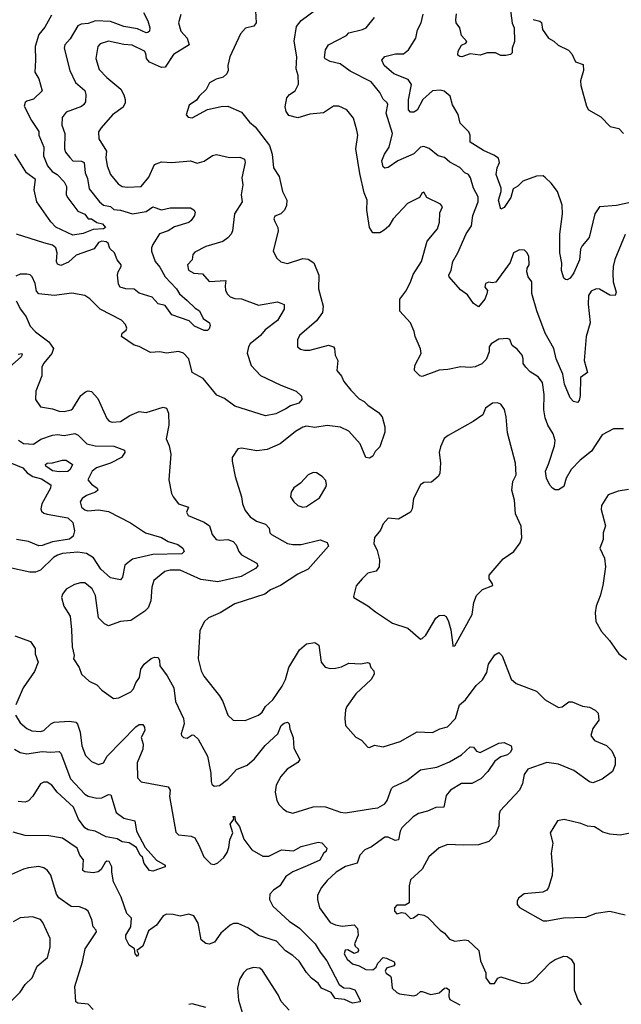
# Model space of a CAD drawing. Extents: x 1892934 to 2008621, y 567149 to 683290.
# Tile 91 of 256: x 1921823 to 1925353, y 618860 to 624633. Entities that reach past the tile are written whole.
import ezdxf

# ---------------------------------------------------------------- set-up
doc = ezdxf.new("R2010")
doc.units = 0

msp = doc.modelspace()

# ---------------------------------------------------------------- linework, layer by layer
at = {"layer": '0CON20XD'}
for points in [[(1923207.5, 624685), (1923210, 624615), (1923196.7, 624595), (1923147, 624583), (1923119.3, 624550.7), (1923055.4, 624415), (1923044.4, 624365), (1923046.4, 624335), (1923038.6, 624315), (1923016.2, 624295), (1922976.7, 624283.3), (1922937.3, 624262.7), (1922916.8, 624223.2), (1922876.2, 624185), (1922860, 624160), (1922818.1, 624131.9), (1922800, 624075), (1922811.7, 624061.7), (1922835, 624056.7), (1922924.3, 624105.7), (1923005, 624124.3), (1923045, 624125.8), (1923125, 624090), (1923171.8, 624031.7), (1923204.6, 624005), (1923287.9, 623895), (1923304.2, 623845), (1923312, 623765), (1923345, 623713.3), (1923364.2, 623625), (1923389.4, 623575), (1923387.6, 623542.4), (1923375.8, 623515), (1923355.5, 623494.5), (1923320, 623480), (1923314.5, 623465.5), (1923319.5, 623449.5), (1923337.1, 623415), (1923340, 623395), (1923310, 623275), (1923331.2, 623235), (1923355, 623212.5), (1923395, 623203.1), (1923485, 623232.5), (1923515, 623229.4), (1923547.8, 623207.8), (1923577.5, 623135), (1923576.9, 623055), (1923602.6, 622952.6), (1923598.9, 622915), (1923565, 622867.5), (1923465, 622781.2), (1923452.9, 622755), (1923453.3, 622715), (1923470.5, 622700.5), (1923494.2, 622694.2), (1923525, 622695.8), (1923635, 622724), (1923663.3, 622715), (1923670, 622705), (1923674.4, 622665), (1923688.9, 622635), (1923683.5, 622575), (1923712, 622542), (1923725, 622512), (1923765, 622460), (1923815, 622408.9), (1923844.1, 622394.1), (1923865, 622371.9), (1923928.9, 622328.9), (1923950, 622305), (1923965.6, 622245), (1923966.2, 622215), (1923935, 622128.9), (1923908.1, 622101.9), (1923895, 622074.4), (1923875, 622061.4), (1923853.3, 622065), (1923821.1, 622145), (1923755, 622220.9), (1923705, 622243.2), (1923627, 622253), (1923555, 622241.5), (1923505, 622249.1), (1923485, 622244.5), (1923441.5, 622218.5), (1923350.8, 622145), (1923275, 622112.9), (1923215, 622104.4), (1923125, 622120), (1923103.6, 622116.4), (1923070, 622065), (1923070, 622045), (1923086.7, 621955), (1923124.2, 621835), (1923130.5, 621795), (1923146.9, 621755), (1923175, 621717.5), (1923211.9, 621691.9), (1923265.8, 621675), (1923287.7, 621652.3), (1923290, 621625), (1923300, 621615), (1923395, 621561.9), (1923425, 621555.6), (1923475, 621556.2), (1923585, 621582.5), (1923627.3, 621567.3), (1923635.6, 621545), (1923515, 621410.8), (1923455, 621382), (1923354.1, 621315.9), (1923295, 621290.6), (1923261.2, 621265), (1923085, 621207.5), (1922998.8, 621155), (1922931.2, 621125), (1922905, 621102), (1922880.2, 621049.8), (1922871.1, 620885), (1922888.5, 620815), (1922903.1, 620783.1), (1922995, 620668.9), (1923015.5, 620635.5), (1923043.8, 620555), (1923075, 620526.7), (1923145, 620524.2), (1923225, 620554.4), (1923245, 620572), (1923265.6, 620605), (1923307.5, 620645), (1923363.1, 620725), (1923382.9, 620765), (1923402.9, 620835), (1923465, 620938.8), (1923506.1, 620973.9), (1923555, 620981.2), (1923578.8, 620965), (1923591.9, 620865), (1923615, 620837.1), (1923645, 620829.5), (1923675, 620830), (1923711.4, 620838.6), (1923755, 620859.2), (1923823.6, 620856.4), (1923863, 620863), (1923875, 620860), (1923883.9, 620833.9), (1923900, 620815), (1923903.3, 620795), (1923885.8, 620765), (1923795, 620680), (1923741.8, 620605), (1923735, 620586.7), (1923730, 620535), (1923734.3, 620495), (1923795, 620426.2), (1923829.3, 620409.3), (1923865, 620368.1), (1923875, 620365.7), (1923905, 620380), (1923955, 620370), (1924055, 620401.4), (1924155, 620458.1), (1924245, 620454.3), (1924287.5, 620475), (1924332.8, 620487.2), (1924380.6, 620535), (1924403.8, 620616.2), (1924437.8, 620645), (1924501.3, 620728.7), (1924537.3, 620762.7), (1924562.7, 620805), (1924572.9, 620855), (1924610.3, 620909.7), (1924635, 620923.3), (1924653, 620903), (1924705.6, 620765.6), (1924735, 620740), (1924855, 620695.8), (1924906.2, 620645), (1924985, 620600), (1925005, 620604), (1925045, 620633.1)], [(1925365.8, 622234.2), (1925305.9, 622234.1), (1925240.6, 622199.4), (1925177.4, 622102.6), (1925110.4, 622049.6), (1925057.9, 621995), (1925028.8, 621945), (1925015, 621896), (1924985, 621875.6), (1924965, 621875.6), (1924948, 621885), (1924933, 621903), (1924914.5, 621944.5), (1924908.8, 621985), (1924925, 622026.2), (1924961.2, 622135), (1924965.4, 622165), (1924953.6, 622203.6), (1924920.6, 622255), (1924905, 622297.5), (1924898.9, 622345), (1924900.6, 622435), (1924889.6, 622505), (1924865, 622538.8), (1924817.7, 622567.7), (1924792.5, 622595), (1924777.7, 622617.7), (1924777.7, 622645), (1924770.7, 622665), (1924741.2, 622701.2), (1924711.5, 622721.5), (1924697.7, 622757.7), (1924685, 622762.5), (1924635, 622759.6), (1924588.2, 622731.8), (1924576.4, 622715), (1924578.2, 622685), (1924560.5, 622639.5), (1924535, 622615.9), (1924495, 622597.1), (1924465, 622592.7), (1924411.9, 622598.1), (1924335, 622581.9), (1924285, 622578.6), (1924185, 622540), (1924170, 622545), (1924140, 622575), (1924141.2, 622605), (1924178.6, 622675), (1924175, 622702.5), (1924143.9, 622776.1), (1924138, 622805), (1924116, 622855), (1924053.4, 622923.4), (1924054.1, 622994.1), (1924088.3, 623041.7), (1924116.3, 623093.7), (1924131.2, 623138.8), (1924181.1, 623215), (1924214.2, 623335), (1924274.5, 623405.5), (1924285.6, 623445), (1924288.8, 623501.2), (1924303.3, 623535), (1924291.2, 623551.2), (1924210.9, 623590.9), (1924195, 623620.8), (1924185, 623617.1), (1924169.1, 623590.9), (1924098.8, 623555), (1924014.4, 623465), (1923988, 623422), (1923961.9, 623398.1), (1923935, 623383.3), (1923895, 623382.9), (1923874.7, 623414.7), (1923859.6, 623515), (1923861.5, 623575), (1923845, 623617.5), (1923818.5, 623731.5), (1923794.6, 623874.6), (1923806.5, 623955), (1923801.9, 623985), (1923780.6, 624055), (1923742, 624105), (1923695, 624125.6), (1923665, 624125.6), (1923605, 624085.7), (1923525, 624079.2), (1923455, 624056.9), (1923401.7, 624071.7), (1923386.9, 624095), (1923381.2, 624121.2), (1923391.1, 624175), (1923406, 624194), (1923439.1, 624215), (1923458.2, 624255), (1923457.8, 624305), (1923444.2, 624345), (1923448.5, 624415), (1923433, 624507), (1923446.8, 624593.2), (1923475, 624628), (1923594, 624715)], [(1924699.1, 624715), (1924713.2, 624613.2), (1924723.1, 624585), (1924725.4, 624504.6), (1924712.5, 624465), (1924711.7, 624438.3), (1924701.7, 624428.3), (1924675, 624422.5), (1924645, 624422.5), (1924615, 624437.5), (1924565, 624437.5), (1924525, 624423.8), (1924465, 624432.2), (1924417.5, 624415), (1924405, 624416.7), (1924393.3, 624425), (1924395, 624447.5), (1924415, 624482.5), (1924440, 624495), (1924446.7, 624505), (1924415, 624540), (1924404.4, 624585), (1924384.1, 624614.1), (1924381.1, 624631.1), (1924385, 624667.5)], [(1922010.5, 624659.5), (1921970.4, 624589.6), (1921935.4, 624545), (1921913.9, 624475), (1921916.9, 624395), (1921911.8, 624325), (1921936.3, 624286.3), (1921954.4, 624215), (1921905, 624166.7), (1921865, 624155.8), (1921855, 624147.5), (1921850, 624125), (1921891.5, 624041.5), (1921935, 623977.5), (1921935.7, 623955), (1921964.5, 623885), (1921963.1, 623835), (1921985.9, 623775), (1922013.2, 623743.2), (1922043.8, 623725), (1922085, 623681.1), (1922097.9, 623655), (1922096.2, 623605), (1922105, 623588.1), (1922165, 623509.7), (1922205, 623492.3), (1922225, 623465.8), (1922245, 623465.6), (1922275, 623443.1), (1922308.8, 623435), (1922325.8, 623415), (1922314.1, 623405.9), (1922255, 623403.3), (1922195, 623378.9), (1922135, 623369.2), (1922035, 623415.6), (1922005, 623448.1), (1921924.5, 623564.5), (1921908, 623635), (1921915, 623695.8), (1921862.5, 623735), (1921795.3, 623845)], [(1922767.7, 624662.3), (1922754.4, 624615), (1922768.9, 624565), (1922805, 624524.2), (1922816.9, 624485), (1922725, 624429.2), (1922676, 624354), (1922655, 624353.2), (1922585, 624384.5), (1922567.6, 624405), (1922563.3, 624435), (1922555, 624447.5), (1922483.4, 624483.4), (1922435, 624487.3), (1922345, 624507.5), (1922295, 624491.5), (1922280.8, 624475), (1922269.2, 624405), (1922290.1, 624340.1), (1922335, 624292.9), (1922415.6, 624225.6), (1922435, 624191.4), (1922441.8, 624165), (1922441.6, 624145), (1922429.7, 624120.3), (1922368.6, 624075), (1922300.7, 623999.3), (1922286.2, 623975), (1922287.1, 623935), (1922332.2, 623862.2), (1922328.1, 623825), (1922336.3, 623775), (1922355, 623725.7), (1922401, 623671), (1922425, 623655.4), (1922455, 623650), (1922535, 623654.4), (1922580.9, 623709.1), (1922615, 623783.3), (1922655, 623798.6), (1922715, 623795.6), (1922825, 623804.4), (1922865, 623790.6), (1922905, 623803.1), (1922955, 623835.7), (1922978.3, 623841.7), (1923055, 623825.5), (1923115, 623826.7), (1923141.2, 623815), (1923145.7, 623795), (1923125.5, 623705), (1923132.2, 623665), (1923122.5, 623605), (1923127.5, 623565), (1923082.9, 623495), (1923071.1, 623395), (1923063.1, 623375), (1923045, 623352.9), (1923015, 623332.2), (1922915, 623302.9), (1922850.7, 623269.3), (1922839.2, 623255), (1922834.2, 623225), (1922807.3, 623195), (1922813.4, 623163.4), (1922845, 623147.1), (1922895, 623143.1), (1922935, 623097.5), (1923033.3, 623103.3), (1923028.1, 623071.9), (1923031.4, 623045), (1923042.8, 623022.8), (1923058.7, 623008.7), (1923085, 622997.7), (1923125, 622995.8), (1923225, 622958.1), (1923335, 622979.2), (1923375, 622962.5), (1923375.5, 622935), (1923335, 622869.5), (1923263.8, 622815), (1923235, 622780.8), (1923175, 622731.9), (1923164.6, 622715), (1923157.4, 622677.4), (1923180.5, 622605), (1923235, 622546.9), (1923355, 622488.9), (1923445, 622455.6), (1923476.7, 622425), (1923478.8, 622405), (1923461.2, 622385), (1923411.4, 622368.6), (1923385, 622350.5), (1923325, 622321.1), (1923265, 622310.7), (1923085, 622367.5), (1923025, 622411.1), (1922980.3, 622430.3), (1922898.8, 622528.8), (1922835, 622564.2), (1922815, 622643.3), (1922785, 622678), (1922755, 622687.5), (1922685, 622677.8), (1922645, 622685.6), (1922591.1, 622681.1), (1922525, 622717.1), (1922495, 622724.2), (1922421.1, 622775), (1922424.6, 622795), (1922448, 622812), (1922452.5, 622825), (1922444.5, 622845), (1922420.9, 622870.9), (1922295, 622935.4), (1922235, 622995.5), (1922206.1, 623016.1), (1922128.9, 623028.9), (1922025, 623016.4), (1921935.6, 623025.6), (1921921.3, 623041.3), (1921913.1, 623085), (1921895.8, 623125), (1921885, 623135.8), (1921865, 623141.4), (1921825, 623140), (1921800.3, 623129.7)], [(1922549.3, 624675), (1922575.2, 624625), (1922587.2, 624585), (1922584.6, 624565.4), (1922575, 624556.7), (1922565, 624555.6), (1922515, 624578.4), (1922435, 624591.9), (1922355, 624621.1), (1922267.5, 624625), (1922225, 624609.6), (1922183.8, 624606.2), (1922163.6, 624596.4), (1922118.9, 624521.1), (1922088.6, 624485), (1922083.3, 624465), (1922117.8, 624335), (1922150, 624265), (1922205, 624216.7), (1922210.9, 624195), (1922208.3, 624151.7), (1922198.6, 624135), (1922185, 624124.5), (1922095, 624090.5), (1922071.7, 624058.3), (1922070.4, 624015), (1922088.5, 623965), (1922085.4, 623875), (1922092.1, 623855), (1922117.5, 623825), (1922135, 623804.6), (1922185, 623803.8), (1922201.8, 623795), (1922208, 623735), (1922221.1, 623701.1), (1922230.5, 623640.5), (1922291.3, 623565), (1922315, 623545.9), (1922355, 623537.3), (1922375, 623520.5), (1922415, 623516.2), (1922484.7, 623494.7), (1922565, 623508.8), (1922605, 623535.3), (1922655, 623517.9), (1922705, 623528.9), (1922825, 623530), (1922845, 623517.1), (1922851.8, 623505), (1922848.9, 623485), (1922829.6, 623455), (1922815, 623444.2), (1922732.2, 623417.8), (1922695, 623395.4), (1922643.4, 623376.6), (1922603.4, 623315), (1922597.2, 623295), (1922597.3, 623275), (1922617.8, 623215), (1922645, 623182.2), (1922676.7, 623125), (1922742.3, 623055), (1922761.1, 623025), (1922805, 622986.9)], [(1925375, 623372.5), (1925315, 623226.7), (1925304.5, 623185), (1925302.5, 623145), (1925304.4, 623095), (1925322.5, 623035), (1925316.2, 623015), (1925285, 623017.5), (1925225, 623053.5), (1925205, 623055.6), (1925175, 623040.8), (1925160.5, 623015), (1925158.8, 622965), (1925170, 622855), (1925146.7, 622775), (1925133.8, 622635), (1925154.3, 622565), (1925112.7, 622535), (1925111.4, 622428.6), (1925105, 622400), (1925095, 622388.8), (1925071.2, 622395), (1925052.2, 622415), (1925018.9, 622495), (1925009.3, 622555), (1924969.6, 622645), (1924956.2, 622705), (1924905.6, 622795), (1924856.7, 622925), (1924827.8, 623027.8), (1924827.5, 623095), (1924806.2, 623125), (1924797.5, 623155), (1924800, 623175), (1924811.2, 623195), (1924809.2, 623245), (1924801.2, 623265), (1924785, 623281.2), (1924755, 623284), (1924720, 623265), (1924700.5, 623209.5), (1924616, 623094), (1924595, 623089.1), (1924575, 623094.6), (1924555.6, 623085), (1924552.9, 623065), (1924568.1, 623045), (1924564.5, 623025), (1924552.7, 622995), (1924515, 622950), (1924485, 622968.8), (1924450.2, 623020.2), (1924408.8, 623048.8), (1924343.3, 623125), (1924340, 623135), (1924354.3, 623165), (1924363.8, 623215), (1924393.9, 623266.1), (1924442.9, 623377.1), (1924473.2, 623425), (1924481.4, 623485), (1924513.7, 623565), (1924512.9, 623595), (1924485.5, 623645), (1924468.5, 623705), (1924455.4, 623725.4), (1924434.2, 623735), (1924405, 623765.4), (1924346.4, 623796.4), (1924315, 623824.3), (1924278, 623835), (1924225, 623877.1), (1924195, 623890), (1924175, 623885.8), (1924135, 623845.6), (1924042.5, 623805), (1923985, 623765.7), (1923965, 623761.2), (1923955, 623770), (1923947.1, 623805), (1923963.2, 623845), (1923990.4, 623885), (1924009.3, 623965), (1923973.1, 624085), (1923982.5, 624135), (1923978.1, 624145), (1923956.2, 624166.2), (1923935.6, 624205), (1923885, 624268.6), (1923761.5, 624331.5), (1923703.8, 624373.8), (1923645, 624387.5), (1923615, 624403.1), (1923611.7, 624411.7), (1923618.1, 624455), (1923635, 624484.5), (1923739.6, 624540.4), (1923755, 624556.4), (1923835, 624574.4), (1923855, 624584.4), (1923904.4, 624645)], [(1925415, 623562.8), (1925325, 623543.9), (1925225, 623535.4), (1925196.9, 623495), (1925163.1, 623355), (1925122.7, 623307.3), (1925113.1, 623286.9), (1925106.7, 623225), (1925075, 623148), (1925053, 623117), (1925035, 623108), (1925025, 623110), (1925015, 623117.5), (1925002.5, 623162.5), (1925004.2, 623205), (1924991.6, 623265), (1924991.5, 623375), (1925007.5, 623495), (1925005.4, 623545), (1924977.5, 623625), (1924941.1, 623675), (1924908.5, 623705), (1924895, 623716.5), (1924855, 623714.8), (1924774.9, 623685.1), (1924745, 623655.8), (1924719.1, 623640.9), (1924705, 623589.4), (1924665, 623530.8), (1924645, 623522.5), (1924631.4, 623575), (1924647.3, 623625), (1924647.8, 623645), (1924618.5, 623725), (1924623.9, 623765), (1924637.7, 623795), (1924631.2, 623821.2), (1924605, 623838.9), (1924543.3, 623865), (1924465, 623913.8), (1924466.2, 623955), (1924457.8, 623975), (1924406.5, 624025), (1924396.1, 624076.1), (1924362.6, 624132.6), (1924349.4, 624185), (1924314, 624214), (1924289.8, 624219.8), (1924245, 624216.4), (1924188.8, 624165), (1924155, 624102.5), (1924135, 624090), (1924115, 624090.8), (1924104.6, 624105), (1924103.2, 624163.2), (1924122.4, 624252.4), (1924102.4, 624282.4), (1924017.3, 624315), (1923961.1, 624365), (1923948, 624395), (1923965, 624417.1), (1924028, 624432), (1924075, 624431.9), (1924104.2, 624455), (1924146.9, 624525), (1924156.6, 624573.4), (1924177.5, 624615), (1924189.4, 624665)], [(1924835, 624634.4), (1924875, 624624.4), (1924885, 624615.8), (1924890.9, 624575), (1924924.5, 624524.5), (1924956.6, 624506.6), (1924982.6, 624482.6), (1925043.4, 624453.4), (1925062.1, 624432.1), (1925082.9, 624385), (1925129.1, 624369.1), (1925130.5, 624335), (1925113.1, 624275), (1925115, 624247.5), (1925148.1, 624125), (1925159.2, 624105), (1925232.4, 624062.4), (1925287.3, 624007.3), (1925337.5, 623995), (1925365.8, 623965.8)], [(1922805, 622986.9), (1922851.9, 622941.9), (1922878.5, 622925), (1922900, 622880), (1922937.5, 622855), (1922940.5, 622839.5), (1922935, 622820), (1922925, 622810.8), (1922905, 622810.9), (1922848.5, 622835), (1922818, 622868), (1922715, 622903.1), (1922676, 622956), (1922635, 622966.1), (1922600, 623005), (1922525, 623029.1), (1922495, 623051.9), (1922445, 623054), (1922413.3, 623065), (1922402.1, 623082.1), (1922396.2, 623135), (1922400.9, 623155), (1922419.4, 623185), (1922418.5, 623195), (1922395.2, 623225.2), (1922380.3, 623265), (1922351.6, 623291.6), (1922342.4, 623322.4), (1922330.5, 623330.5), (1922305, 623334.1), (1922285, 623326.8), (1922260, 623290), (1922155, 623252.7), (1922108.6, 623211.4), (1922065, 623192.1), (1922045, 623199.5), (1922038.4, 623215), (1922043.3, 623265), (1922035, 623294.4), (1922015, 623311.5), (1921965, 623324.6), (1921805, 623374.4)], [(1921802.5, 622985), (1921828.6, 622935), (1921860.8, 622890.8), (1921885, 622836), (1921915, 622802.2), (1921995, 622743.6), (1922022.3, 622705), (1922011.8, 622675), (1921965, 622619.5), (1921953, 622597), (1921952.7, 622545), (1921918.4, 622455), (1921916.2, 622405), (1921945, 622362.2), (1922015, 622350.8), (1922055, 622337.3), (1922085, 622336.4), (1922124.5, 622344.5), (1922135, 622352.5), (1922181.6, 622428.4), (1922208.5, 622451.5), (1922225, 622456.2), (1922245, 622452.7), (1922280.8, 622410.8), (1922335, 622294.2), (1922348.9, 622278.9), (1922365, 622272.7), (1922415, 622277.7), (1922468.5, 622311.5), (1922525, 622335.5), (1922565, 622329.4), (1922665, 622360), (1922685.3, 622355.3), (1922696.1, 622325), (1922698.5, 622255), (1922681.8, 622175), (1922699.4, 622135), (1922709.4, 622085), (1922697.5, 621935), (1922714.2, 621855), (1922724.2, 621835), (1922754.5, 621794.5), (1922813.3, 621775), (1922801.2, 621745), (1922812.5, 621725), (1922905, 621687.4), (1922937.5, 621665), (1922951.9, 621615), (1922975, 621585.8), (1922995, 621580.6), (1923045, 621584.4), (1923075, 621572.9), (1923093.5, 621553.5), (1923108.9, 621515), (1923124.4, 621495), (1923215, 621446), (1923219.5, 621430.5), (1923206.2, 621415), (1923121.9, 621368.1), (1922985, 621337.7), (1922885, 621350.5), (1922765, 621404.7), (1922705, 621404.6), (1922675, 621398.2), (1922609.2, 621345), (1922598.6, 621305), (1922592.9, 621225), (1922577.5, 621185), (1922558, 621165), (1922475, 621110.5), (1922415, 621103.8), (1922345, 621079.2), (1922320.7, 621090.7), (1922285.5, 621125.5), (1922267.5, 621257.5), (1922247.8, 621295), (1922205, 621330), (1922179.2, 621330.8), (1922145, 621320.8), (1922095.6, 621294.4), (1922074, 621265), (1922068, 621245), (1922082, 621195), (1922120, 621135), (1922127.5, 621055), (1922131.4, 620955), (1922142, 620905), (1922138.8, 620885), (1922172.5, 620835), (1922185.9, 620795.9), (1922230, 620755), (1922275, 620733.8), (1922305, 620701.2), (1922372.7, 620652.7), (1922405, 620655.7), (1922475, 620691.1), (1922491.3, 620708.7), (1922504.8, 620745.2), (1922526.8, 620775), (1922534.5, 620825), (1922553.3, 620855), (1922595, 620887.8), (1922615, 620895.6), (1922635, 620893.3), (1922644, 620875), (1922646.2, 620845), (1922689.2, 620785), (1922727.8, 620715), (1922738.1, 620635), (1922784, 620535), (1922788.8, 620505), (1922771.2, 620445), (1922773.3, 620435), (1922784.1, 620424.1), (1922805, 620419.4), (1922835, 620438.8), (1922845, 620438), (1922870.8, 620415), (1922924.6, 620314.6), (1922944.4, 620215), (1922946, 620166)], [(1921815, 622671.4), (1921835, 622675.6), (1921838.6, 622668.6), (1921832.5, 622655), (1921765, 622596.4)], [(1924365, 620960), (1924375, 620962.5), (1924476.7, 621145), (1924486.7, 621215), (1924504, 621256), (1924539.1, 621290.9), (1924598, 621315), (1924597.5, 621325), (1924577.1, 621355), (1924578, 621375), (1924659.3, 621470.7), (1924722, 621515), (1924758.8, 621565), (1924768.8, 621595), (1924765.9, 621664.1), (1924730.9, 621735), (1924725.6, 621815), (1924710.5, 621875), (1924715.6, 621924.4), (1924735.5, 621965), (1924732.4, 622032.4), (1924685, 622210), (1924677.1, 622305), (1924667.6, 622347.6), (1924645, 622378.8), (1924625.9, 622385.9), (1924596.1, 622383.9), (1924556.2, 622355), (1924540, 622315), (1924483.4, 622276.6), (1924336.2, 622195), (1924313.5, 622176.5), (1924291.3, 622128.7), (1924283.3, 622095), (1924292.7, 622035), (1924288.9, 621971.1), (1924278.8, 621955), (1924238.3, 621921.7), (1924195, 621920), (1924174, 621905), (1924134.2, 621825), (1924125.6, 621764.4), (1924115.8, 621745), (1924045, 621704.2), (1923985, 621710), (1923955, 621676.7), (1923940.5, 621639.5), (1923905, 621597.5), (1923901.7, 621561.7), (1923920.5, 621520.5), (1923934, 621465), (1923932.5, 621425), (1923915, 621399.2), (1923865, 621386.7), (1923832, 621355), (1923797.3, 621312.7), (1923781.7, 621251.7), (1923784.2, 621244.2), (1923865, 621196.9), (1923910.2, 621160.2), (1924011.2, 621095), (1924100, 621065), (1924175, 621001.2), (1924185, 621003.8), (1924205, 621024), (1924265, 621124), (1924285, 621139.2), (1924312.3, 621142.3), (1924325, 621133.3), (1924339.2, 621105), (1924352.5, 621055), (1924363.3, 620965), (1924365, 620960)], [(1921816.6, 622166.6), (1921845, 622147.1), (1921903.6, 622143.6), (1921947.7, 622172.3), (1922015, 622197.1), (1922045, 622199.8), (1922085, 622193.9), (1922147.2, 622207.2), (1922167, 622197), (1922216.9, 622145), (1922265, 622133.8), (1922375, 622131.6), (1922438.8, 622108.8), (1922440, 622095), (1922420.8, 622065), (1922355, 622032.6), (1922274.5, 622005.5), (1922247.5, 621985), (1922223.8, 621935), (1922245, 621908.5), (1922276.9, 621885), (1922280.8, 621875), (1922267.9, 621862.1), (1922215, 621843.1), (1922188.8, 621825), (1922178, 621805), (1922186, 621775), (1922205, 621759.4), (1922223.8, 621753.8), (1922285, 621758.6), (1922345, 621748.9), (1922472.7, 621682.7), (1922560.8, 621625), (1922655, 621596.2), (1922695, 621573.8), (1922750, 621555), (1922780, 621535), (1922788.8, 621515), (1922775, 621501.9), (1922605, 621497.1), (1922485, 621470.5), (1922440.9, 621435), (1922426.8, 621365), (1922415, 621348.9), (1922355, 621360.8), (1922300.1, 621410.1), (1922257.1, 621477.1), (1922215, 621503.1), (1922165, 621510.4), (1922075, 621502.9), (1922045, 621493.4), (1922021.3, 621478.7), (1921945, 621405.4), (1921915, 621393.8), (1921883, 621393), (1921775, 621417.3)], [(1921775, 622032.3), (1921841.2, 622005), (1921868, 621975), (1921900, 621955), (1921950.8, 621940.8), (1922006.2, 621906.2), (1922004.7, 621885), (1921953.4, 621795), (1921947.9, 621765), (1921951.3, 621751.3), (1921965, 621738.5), (1921985, 621732.7), (1922105, 621711.8), (1922135.3, 621685), (1922145.2, 621635.2), (1922137, 621605), (1922115, 621587), (1922015, 621571.9), (1921955, 621549.7), (1921935, 621548.4), (1921875, 621572.8), (1921805, 621584.7)], [(1922055, 621981.2), (1922015, 621986.9), (1921977.1, 622015), (1921974.4, 622025), (1921985, 622031.9), (1922016.2, 622033.8), (1922075, 622050.5), (1922095, 622049.4), (1922132.5, 622025), (1922120, 621995), (1922105, 621984.6), (1922055, 621981.2)], [(1923485, 621774), (1923505, 621778), (1923581.7, 621828.3), (1923618.8, 621891.2), (1923623.9, 621906.1), (1923620, 621930), (1923596.7, 621955), (1923565, 621976.2), (1923545, 621978), (1923515, 621963.8), (1923470, 621915), (1923431.4, 621888.6), (1923415, 621862.5), (1923412, 621835), (1923431.2, 621805), (1923454.3, 621784.3), (1923485, 621774)], [(1925395, 621878), (1925335, 621868), (1925275, 621846.7), (1925236, 621785), (1925235, 621760), (1925259.2, 621665), (1925246.8, 621623.2), (1925245.4, 621585), (1925227.5, 621535), (1925254.2, 621475), (1925260, 621425), (1925244.2, 621315), (1925229.2, 621255), (1925204.2, 621195), (1925200, 621155), (1925204, 621105), (1925235.7, 621045.7), (1925283, 620993), (1925338.9, 620915), (1925382.2, 620882.2)], [(1921795, 621020), (1921887.4, 620987.4), (1921913.1, 620945), (1921914.7, 620914.7), (1921931.2, 620865), (1921909.6, 620810.4), (1921842.7, 620715), (1921800, 620615)], [(1925045, 620633.1), (1925065, 620632.9), (1925125, 620608.6), (1925165, 620602.9), (1925198.8, 620585), (1925217, 620567), (1925220, 620525), (1925185, 620476.2), (1925174.4, 620435), (1925195, 620405.7), (1925265, 620377.5), (1925297.5, 620345), (1925316.4, 620303.6), (1925316.1, 620263.9), (1925301.2, 620225), (1925240.7, 620179.3), (1925185, 620158.9), (1925165, 620164.6), (1925075, 620230.7), (1924985, 620267.3), (1924915, 620277.8), (1924805, 620237.8), (1924782.3, 620207.7), (1924772.1, 620155), (1924754.5, 620115), (1924642, 619995), (1924636, 619975), (1924634.2, 619905.8), (1924613.8, 619855), (1924575.7, 619814.3), (1924514.4, 619795.6), (1924425, 619792.2), (1924335, 619797.1), (1924283.6, 619776.4), (1924223.8, 619725), (1924185, 619652), (1924115, 619590), (1924107.5, 619555), (1924108, 619455), (1924085, 619441.8), (1924035, 619440.9), (1924022.6, 619425), (1924021.8, 619405), (1924035, 619391.2), (1924065, 619398.2), (1924085, 619394.7), (1924115, 619363.7), (1924134, 619366), (1924162.4, 619387.6), (1924195, 619382.5), (1924215, 619371.2), (1924290, 619295), (1924316.3, 619276.3), (1924345, 619241.2), (1924375, 619230), (1924435, 619237.5), (1924454.1, 619234.1), (1924516, 619175), (1924525.8, 619115), (1924557.1, 619045), (1924556.9, 619015), (1924581.7, 618981.7), (1924608.5, 618981.5), (1924627.3, 619012.7), (1924645, 619020), (1924768.8, 618981.2), (1924807.5, 618985), (1924835, 619000), (1924935, 619103.1), (1924965, 619122.5), (1925015, 619141.1), (1925035, 619140.8), (1925058.8, 619125), (1925076, 619095), (1925075.6, 618945), (1925097, 618887), (1925117.5, 618857.5)], [(1921799.1, 620555), (1921825, 620510), (1921865, 620476.4), (1921895, 620463.1), (1921945, 620460), (1921965, 620464.4), (1922006.1, 620503.9), (1922025.4, 620514.6), (1922115, 620520.4), (1922153.1, 620513.1), (1922162.5, 620502.5), (1922177.3, 620455), (1922187.2, 620375), (1922208.9, 620318.9), (1922243.9, 620283.9), (1922285, 620265.8), (1922315.6, 620275), (1922336.9, 620315), (1922505, 620487.5), (1922525, 620500.8), (1922545, 620500), (1922555.4, 620485.4), (1922557.5, 620465), (1922536, 620424), (1922547.3, 620385), (1922545.4, 620355.4), (1922513.2, 620275), (1922515, 620187.5), (1922535, 620164), (1922693.8, 620135), (1922705.7, 620115), (1922702, 620078), (1922738.3, 619868.3), (1922755, 619853.3), (1922830, 619845), (1922850, 619835), (1922875, 619793.3), (1922904, 619724), (1922945, 619682.7), (1922965, 619680), (1922985, 619689.4), (1923020, 619720), (1923039.8, 619750.2), (1923050.6, 619779.4), (1923056.1, 619825), (1923072.7, 619865), (1923058.8, 619915), (1923080, 619945), (1923075, 619960), (1923085, 619960), (1923087.5, 619935), (1923112.6, 619902.6), (1923138.6, 619828.6), (1923185.5, 619765.5), (1923249.3, 619729.3), (1923285, 619729.1), (1923358.8, 619765), (1923430.3, 619759.7), (1923475, 619784.4), (1923575, 619811.1), (1923595, 619805.6), (1923625.6, 619775), (1923621.7, 619758.3), (1923605.5, 619744.5), (1923583.1, 619705), (1923508.8, 619671.2), (1923425, 619637.1), (1923385, 619609.1), (1923350, 619555), (1923311.2, 619528.8), (1923290, 619505), (1923289.4, 619475), (1923307.5, 619435), (1923405, 619348.1), (1923465, 619306.4), (1923556.5, 619215), (1923585.3, 619165.3), (1923624.4, 619115), (1923696.7, 618975), (1923725, 618956.7), (1923760, 618955), (1923788.8, 618945), (1923820, 618885), (1923820, 618875), (1923775, 618866.2), (1923728.1, 618888.1), (1923674.7, 618894.7), (1923649.7, 618929.7), (1923593.6, 618953.6), (1923573.3, 618983.3), (1923535, 619013.3), (1923506.6, 619046.6), (1923462.1, 619112.1), (1923425, 619146.8), (1923383, 619173), (1923330.5, 619230.5), (1923223.4, 619263.4), (1923165, 619305.9), (1923105, 619334.4), (1923077.1, 619332.9), (1923057, 619323), (1923004, 619276), (1922966.2, 619223.8), (1922935, 619213.3), (1922915, 619216.2), (1922887.3, 619237.3), (1922869.6, 619335), (1922845, 619377.8), (1922815, 619389.2), (1922765, 619377.3), (1922723.2, 619386.8), (1922685, 619387.5), (1922665, 619378), (1922625, 619324.5), (1922579.3, 619290.7), (1922545, 619200), (1922510, 619175), (1922520, 619155), (1922515, 619140), (1922501.2, 619155), (1922497.5, 619185), (1922465, 619207.1), (1922446.2, 619245), (1922445.5, 619265), (1922475.8, 619314.2), (1922480, 619365), (1922451.8, 619391.8), (1922417.6, 619487.6), (1922385, 619554.3), (1922372.6, 619577.4), (1922362.9, 619635), (1922364, 619665), (1922347.5, 619697.5), (1922335, 619698.8), (1922325, 619691.2), (1922300.6, 619649.4), (1922283.6, 619636.4), (1922255, 619630.5), (1922205, 619636.9), (1922194.3, 619645), (1922196.7, 619706.7), (1922176.7, 619735), (1922160, 619775), (1922075, 619833.1), (1921995, 619847.3), (1921855, 619850), (1921785, 619869.4)], [(1922946, 620166), (1922951.2, 620151.2), (1922965, 620138.8), (1922995, 620142.5), (1923045, 620180.6), (1923095, 620235.7), (1923158.5, 620261.5), (1923200.8, 620299.2), (1923263.2, 620376.8), (1923336.9, 620445), (1923358, 620495), (1923375, 620508), (1923395, 620513.3), (1923403.9, 620503.9), (1923408.1, 620475), (1923428.2, 620425), (1923432, 620362), (1923466.2, 620295), (1923455, 620276.7), (1923392.4, 620237.6), (1923355.7, 620195), (1923327.5, 620145), (1923322.9, 620102.9), (1923332, 620055), (1923345, 620030), (1923368.8, 620005), (1923390.9, 619990.9), (1923425, 619981.4), (1923545, 620018.1), (1923585, 620020), (1923616.8, 620016.8), (1923705, 619986.9), (1923735, 619982.9), (1923892.2, 620007.8), (1923925, 620012.5), (1923964.5, 620035.5), (1923979.4, 620055), (1924004.6, 620125), (1924013.3, 620135), (1924095, 620171.1), (1924175, 620234.6), (1924270.7, 620249.3), (1924345, 620281.5), (1924415, 620322.9), (1924465, 620370), (1924485, 620367.5), (1924504, 620344), (1924525, 620336.5), (1924635, 620391.1), (1924665, 620394.4), (1924706.7, 620375), (1924710, 620355), (1924702.3, 620337.7), (1924685, 620322), (1924645, 620311.2), (1924611.2, 620285), (1924570, 620225), (1924528.3, 620181.7), (1924475, 620154.6), (1924415, 620154.6), (1924350.5, 620115), (1924324.7, 620085), (1924311.2, 620015), (1924265, 620013.1), (1924215, 619991.6), (1924162, 619978), (1924131.8, 619958.2), (1924065.5, 619895), (1924054.6, 619874.6), (1924045, 619824), (1924025, 619820.9), (1923985, 619839.1), (1923965, 619840.4), (1923887.6, 619782.4), (1923847.8, 619765), (1923819.6, 619735), (1923803.6, 619686.4), (1923735, 619668.5), (1923680.6, 619635), (1923626.2, 619585), (1923593.8, 619545), (1923570.9, 619499.1), (1923570, 619475), (1923582.9, 619425), (1923645, 619340), (1923675, 619325.6), (1923715, 619317.8), (1923785, 619325.6), (1923804.3, 619305), (1923808.5, 619265), (1923787.2, 619215), (1923790.8, 619200.8), (1923808.2, 619185), (1923810.9, 619175), (1923805, 619164.6), (1923785, 619157.1), (1923749, 619179), (1923733.3, 619176.7), (1923726.6, 619155), (1923745, 619125.2), (1923776.2, 619096.2), (1923815.3, 619085.3), (1923854.3, 619064.3), (1923895, 619061), (1923915, 619078.1), (1923925, 619100.6), (1923955, 619134.4), (1923975, 619131.1), (1924019.2, 619109.2), (1924024.3, 619095), (1924018.6, 619085), (1923975, 619071.6), (1923966.6, 619055), (1923972.4, 619042.4), (1923998, 619025), (1924003.2, 619015), (1924008.8, 618955), (1924035, 618929.5), (1924052, 618922), (1924135, 618910.1), (1924153.7, 618916.3), (1924175, 618935.3), (1924185, 618935.4), (1924235, 618917.9), (1924285, 618927.4), (1924315, 618954.6), (1924326.5, 618956.5), (1924341.8, 618945), (1924340.7, 618905), (1924347.5, 618887.5), (1924405, 618857.6)], [(1921792, 620355), (1921826.4, 620336.4), (1921865, 620328.4), (1921955, 620342.2), (1922005, 620338.3), (1922055, 620342.5), (1922065, 620332), (1922121.2, 620181.2), (1922205, 620092.1), (1922225, 620080.4), (1922275, 620067.7), (1922305, 620071.2), (1922345, 620089.2), (1922357.1, 620087.1), (1922389.5, 619985), (1922435, 619950.4), (1922498.8, 619935), (1922509.1, 619875), (1922558.5, 619778.5), (1922625.6, 619705.6), (1922677.5, 619675), (1922677.5, 619665), (1922605, 619641.2), (1922583.9, 619643.9), (1922554.2, 619685), (1922543, 619723), (1922530.8, 619735), (1922508.9, 619778.9), (1922465, 619806.7), (1922425, 619812.7), (1922395, 619830.3), (1922330.8, 619840.8)], [(1922330.8, 619840.8), (1922265, 619875.4), (1922225, 619883.3), (1922205.5, 619895), (1922167.3, 619945), (1922138.5, 620015), (1922043, 620103), (1922010.8, 620145), (1921985, 620162), (1921965, 620162.5), (1921945, 620153.3), (1921900.3, 620079.7), (1921875, 620051.8), (1921855, 620045.5), (1921815, 620049.3)], [(1925465, 619875.8), (1925345, 619852), (1925285, 619857.5), (1925245, 619868.8), (1925220, 619885), (1925195, 619900), (1925155, 619904), (1925115, 619920.8), (1925017, 619943), (1924977.5, 619935), (1924936, 619865), (1924950, 619805), (1924940.6, 619745), (1924949.4, 619650.6), (1924947.1, 619615), (1924926, 619545), (1924915, 619528.8), (1924892.7, 619517.3), (1924782.3, 619507.7), (1924748.8, 619481.2), (1924741.2, 619465), (1924741.2, 619445), (1924755, 619426.7), (1924895, 619350), (1924915, 619348.8), (1925013.2, 619366.8), (1925145, 619370.8), (1925205, 619394.5), (1925284.6, 619405.4), (1925375, 619384.4)], [(1922255, 618829.2), (1922225, 618861.4), (1922165, 618865.8), (1922153.5, 618875), (1922146.2, 618965), (1922191.1, 619108.9), (1922206.4, 619185), (1922273.3, 619285), (1922272.5, 619295), (1922254.2, 619314.2), (1922245.7, 619355.7), (1922224, 619405), (1922208.3, 619418.3), (1922175, 619431.5), (1922125, 619433.1), (1922052.2, 619485), (1922039.2, 619505), (1922006.2, 619616.2), (1921985.7, 619645), (1921965, 619659.5), (1921935, 619668.5), (1921875, 619660), (1921845, 619652.7), (1921775, 619620.5)], [(1921767.8, 618872.2), (1921825, 618930.8), (1921854.7, 618975.3), (1921896.4, 619015), (1921926, 619084), (1921985.6, 619135), (1922001.9, 619195), (1922001.4, 619245), (1921959.3, 619339.3), (1921945, 619357.1), (1921897.7, 619372.3), (1921825, 619367.5), (1921785, 619342.5)], [(1923403.8, 618825), (1923356.8, 618876.8), (1923340, 618915), (1923247.9, 619057.9), (1923232.3, 619072.3), (1923195, 619076), (1923155, 619064.2), (1923135.5, 619044.5), (1923111.9, 619005), (1923100, 618955), (1923107.5, 618885), (1923130.8, 618805)], [(1922915, 618841.9), (1922835, 618861.9), (1922815, 618859.4)]]:
    msp.add_lwpolyline(points, dxfattribs=at)

doc.saveas('drawing.dxf')
